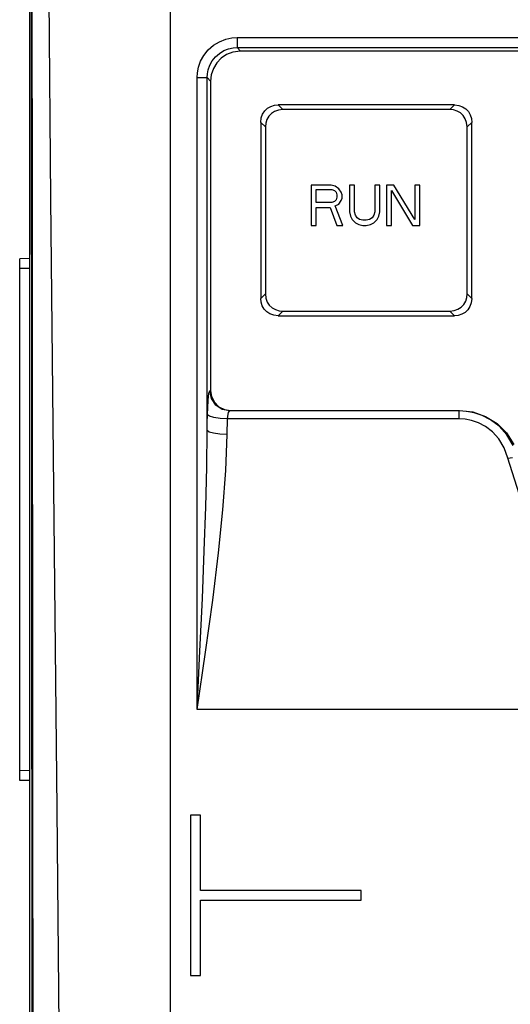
# Model space of a CAD drawing. Header units: millimetres. Extents: x 0 to 500, y 0 to 550.
# Tile 22 of 50: x 212 to 237, y 258 to 307. Entities that reach past the tile are written whole.
import ezdxf

# ---------------------------------------------------------------- set-up
doc = ezdxf.new("R2010")
doc.units = ezdxf.units.MM
doc.header["$LTSCALE"] = 35.851852
doc.layers.get('0').update_dxf_attribs({"linetype": 'CONTINUOUS'})

msp = doc.modelspace()

# ---------------------------------------------------------------- linework, layer by layer
at = {"color": 7, "linetype": 'CONTINUOUS'}
for p, q in [((219.738, 233.373), (219.738, 330.103)), ((212.738, 235.541), (212.738, 328.604)), ((212.793, 328.133), (212.856, 235.54)), ((212.796, 328.133), (212.859, 235.541)), ((212.87, 297.773), (212.84, 328.135)), ((213.793, 297.785), (213.507, 328.137)), ((221.887, 305.427), (222.184, 305.606)), ((222.184, 305.606), (222.493, 305.727)), ((222.493, 305.727), (222.788, 305.79)), ((222.788, 305.79), (223.062, 305.809)), ((223.062, 305.809), (223.062, 305.31)), ((223.062, 305.809), (274.414, 305.809)), ((221.405, 304.924), (221.622, 305.195)), ((221.622, 305.195), (221.887, 305.427)), ((221.981, 304.851), (222.179, 305.025)), ((222.179, 305.025), (222.403, 305.159)), ((222.403, 305.159), (222.634, 305.249)), ((222.853, 305.088), (222.528, 304.961)), ((222.634, 305.249), (222.856, 305.297)), ((223.233, 305.136), (222.853, 305.088)), ((222.856, 305.297), (223.062, 305.31)), ((223.062, 305.31), (223.233, 305.136)), ((223.062, 305.31), (274.414, 305.31)), ((274.244, 305.136), (223.233, 305.136)), ((221.139, 304.336), (221.243, 304.631)), ((221.243, 304.631), (221.405, 304.924)), ((221.697, 304.428), (221.818, 304.648)), ((221.818, 304.648), (221.981, 304.851)), ((222.043, 304.547), (221.876, 304.27)), ((222.261, 304.778), (222.043, 304.547)), ((222.528, 304.961), (222.261, 304.778)), ((221.07, 303.817), (221.085, 304.062)), ((221.085, 304.062), (221.139, 304.336)), ((221.579, 304), (221.619, 304.206)), ((221.619, 304.206), (221.697, 304.428)), ((221.876, 304.27), (221.773, 303.962)), ((221.07, 272.341), (221.07, 303.817)), ((221.07, 303.817), (221.251, 303.817)), ((221.251, 303.817), (221.408, 303.817)), ((221.408, 303.817), (221.519, 303.816)), ((221.519, 303.816), (221.568, 303.816)), ((221.568, 303.816), (221.579, 304)), ((221.568, 286.235), (221.568, 303.816)), ((221.568, 303.816), (221.738, 303.642)), ((221.773, 303.962), (221.738, 303.642)), ((221.738, 303.642), (221.738, 288.233)), ((224.329, 302.001), (224.432, 302.16)), ((224.432, 302.16), (224.566, 302.287)), ((224.566, 302.287), (224.732, 302.382)), ((224.732, 302.382), (224.915, 302.437)), ((224.924, 302.133), (224.766, 302.031)), ((224.915, 302.437), (225.104, 302.454)), ((225.115, 302.2), (224.924, 302.133)), ((225.104, 302.454), (225.335, 302.224)), ((233.872, 302.454), (225.104, 302.454)), ((225.335, 302.224), (225.115, 302.2)), ((233.641, 302.224), (225.335, 302.224)), ((233.641, 302.224), (233.872, 302.454)), ((233.831, 302.206), (233.641, 302.224)), ((234.014, 302.151), (233.831, 302.206)), ((233.872, 302.454), (234.093, 302.431)), ((234.179, 302.056), (234.014, 302.151)), ((234.093, 302.431), (234.283, 302.364)), ((234.283, 302.364), (234.442, 302.262)), ((234.442, 302.262), (234.57, 302.127)), ((234.57, 302.127), (234.665, 301.961)), ((224.238, 301.588), (224.262, 301.81)), ((224.262, 301.81), (224.329, 302.001)), ((224.542, 301.731), (224.487, 301.547)), ((224.637, 301.896), (224.542, 301.731)), ((224.766, 302.031), (224.637, 301.896)), ((234.314, 301.928), (234.179, 302.056)), ((234.416, 301.77), (234.314, 301.928)), ((234.483, 301.579), (234.416, 301.77)), ((234.665, 301.961), (234.721, 301.778)), ((234.721, 301.778), (234.738, 301.588)), ((224.238, 301.588), (224.238, 292.821)), ((224.238, 301.588), (224.469, 301.358)), ((224.487, 301.547), (224.469, 301.358)), ((224.469, 301.358), (224.469, 293.051)), ((234.507, 301.358), (234.483, 301.579)), ((234.507, 301.358), (234.738, 301.588)), ((234.507, 293.051), (234.507, 301.358)), ((234.738, 292.821), (234.738, 301.588)), ((226.738, 298.454), (226.738, 296.454)), ((227.738, 298.454), (226.738, 298.454)), ((226.988, 297.603), (226.988, 298.242)), ((226.988, 298.242), (227.78, 298.242)), ((227.947, 298.412), (227.738, 298.454)), ((227.78, 298.242), (227.905, 298.199)), ((227.905, 298.199), (227.988, 298.114)), ((228.113, 298.284), (227.947, 298.412)), ((228.238, 298.114), (228.113, 298.284)), ((228.655, 298.454), (228.655, 297.135)), ((228.905, 298.454), (228.655, 298.454)), ((228.905, 297.135), (228.905, 298.454)), ((229.905, 298.454), (229.905, 297.135)), ((230.155, 298.454), (229.905, 298.454)), ((230.155, 297.135), (230.155, 298.454)), ((230.488, 298.454), (230.488, 296.454)), ((230.863, 298.454), (230.488, 298.454)), ((230.738, 296.454), (230.738, 298.199)), ((230.738, 298.199), (231.78, 296.454)), ((231.905, 296.752), (230.863, 298.454)), ((231.905, 298.454), (231.905, 296.752)), ((232.155, 298.454), (231.905, 298.454)), ((232.155, 296.454), (232.155, 298.454)), ((212.898, 267.36), (212.87, 297.773)), ((214.097, 267.38), (213.793, 297.785)), ((227.988, 297.731), (227.905, 297.646)), ((227.988, 298.114), (228.03, 297.986)), ((228.03, 297.859), (227.988, 297.731)), ((228.03, 297.986), (228.03, 297.859)), ((228.113, 297.518), (228.238, 297.689)), ((228.28, 297.986), (228.238, 298.114)), ((228.238, 297.689), (228.28, 297.816)), ((228.28, 297.816), (228.28, 297.986)), ((227.78, 297.603), (226.988, 297.603)), ((226.988, 296.454), (226.988, 297.348)), ((226.988, 297.348), (227.697, 297.348)), ((227.697, 297.348), (228.03, 296.454)), ((227.905, 297.646), (227.78, 297.603)), ((227.947, 297.433), (228.113, 297.518)), ((228.322, 296.454), (227.947, 297.433)), ((228.655, 297.135), (228.697, 296.923)), ((228.697, 296.923), (228.78, 296.752)), ((228.78, 296.752), (228.947, 296.582)), ((228.947, 296.965), (228.905, 297.135)), ((229.03, 296.837), (228.947, 296.965)), ((229.155, 296.752), (229.03, 296.837)), ((229.322, 296.71), (229.155, 296.752)), ((229.488, 296.71), (229.322, 296.71)), ((229.655, 296.752), (229.488, 296.71)), ((229.78, 296.837), (229.655, 296.752)), ((229.863, 296.965), (229.78, 296.837)), ((229.905, 297.135), (229.863, 296.965)), ((229.863, 296.582), (230.03, 296.752)), ((230.03, 296.752), (230.113, 296.923)), ((230.113, 296.923), (230.155, 297.135)), ((226.738, 296.454), (226.988, 296.454)), ((228.03, 296.454), (228.322, 296.454)), ((228.947, 296.582), (229.113, 296.497)), ((229.113, 296.497), (229.322, 296.454)), ((229.322, 296.454), (229.488, 296.454)), ((229.488, 296.454), (229.697, 296.497)), ((229.697, 296.497), (229.863, 296.582)), ((230.488, 296.454), (230.738, 296.454)), ((231.78, 296.454), (232.155, 296.454)), ((212.738, 294.804), (212.238, 294.796)), ((212.238, 268.813), (212.238, 294.796)), ((212.738, 294.304), (212.238, 294.313)), ((224.238, 292.821), (224.469, 293.051)), ((224.256, 292.631), (224.238, 292.821)), ((224.469, 293.051), (224.493, 292.831)), ((224.493, 292.831), (224.56, 292.64)), ((234.434, 292.678), (234.49, 292.862)), ((234.49, 292.862), (234.507, 293.051)), ((234.738, 292.821), (234.507, 293.051)), ((234.738, 292.821), (234.714, 292.599)), ((224.311, 292.448), (224.256, 292.631)), ((224.406, 292.283), (224.311, 292.448)), ((224.533, 292.148), (224.406, 292.283)), ((224.56, 292.64), (224.661, 292.482)), ((224.661, 292.482), (224.796, 292.354)), ((224.796, 292.354), (224.962, 292.259)), ((233.862, 292.209), (234.052, 292.276)), ((234.052, 292.276), (234.211, 292.378)), ((234.211, 292.378), (234.339, 292.513)), ((234.339, 292.513), (234.434, 292.678)), ((234.647, 292.408), (234.545, 292.249)), ((234.714, 292.599), (234.647, 292.408)), ((224.692, 292.046), (224.533, 292.148)), ((224.883, 291.979), (224.692, 292.046)), ((225.104, 291.954), (224.883, 291.979)), ((224.962, 292.259), (225.146, 292.203)), ((225.104, 291.954), (225.335, 292.185)), ((225.104, 291.954), (233.872, 291.954)), ((225.146, 292.203), (225.335, 292.185)), ((225.335, 292.185), (233.641, 292.185)), ((233.641, 292.185), (233.862, 292.209)), ((233.872, 291.954), (233.641, 292.185)), ((234.061, 291.972), (233.872, 291.954)), ((234.245, 292.027), (234.061, 291.972)), ((234.41, 292.122), (234.245, 292.027)), ((234.545, 292.249), (234.41, 292.122)), ((221.613, 287.72), (221.639, 287.973)), ((221.639, 287.973), (221.67, 288.142)), ((221.67, 288.142), (221.704, 288.213)), ((221.704, 288.213), (221.738, 288.233)), ((221.781, 287.832), (221.704, 288.213)), ((221.738, 288.233), (221.787, 287.926)), ((221.787, 287.926), (221.929, 287.647)), ((221.582, 287.028), (221.594, 287.398)), ((221.594, 287.398), (221.613, 287.72)), ((221.997, 287.509), (221.781, 287.832)), ((221.929, 287.647), (222.149, 287.427)), ((222.32, 287.292), (221.997, 287.509)), ((222.149, 287.427), (222.429, 287.285)), ((221.575, 286.631), (221.582, 287.028)), ((221.681, 286.952), (221.582, 287.028)), ((221.902, 286.887), (221.681, 286.952)), ((222.216, 286.84), (221.902, 286.887)), ((222.7, 287.215), (222.32, 287.292)), ((222.429, 287.285), (222.737, 287.236)), ((222.579, 286.82), (222.59, 286.943)), ((222.59, 286.943), (222.609, 287.05)), ((222.609, 287.05), (222.635, 287.135)), ((222.635, 287.135), (222.666, 287.191)), ((222.666, 287.191), (222.7, 287.215)), ((222.7, 287.215), (222.737, 287.236)), ((234.114, 287.215), (222.7, 287.215)), ((222.737, 287.236), (234.132, 287.236)), ((234.114, 287.215), (234.132, 287.236)), ((234.114, 286.82), (234.114, 287.215)), ((234.473, 287.193), (234.114, 287.215)), ((234.132, 287.236), (234.791, 287.163)), ((234.853, 287.121), (234.473, 287.193)), ((234.791, 287.163), (235.429, 286.941)), ((235.257, 286.986), (234.853, 287.121)), ((235.676, 286.77), (235.257, 286.986)), ((235.429, 286.941), (235.995, 286.587)), ((221.568, 286.235), (221.575, 286.631)), ((222.579, 286.82), (222.216, 286.84)), ((222.564, 286.038), (222.579, 286.82)), ((234.114, 286.82), (222.579, 286.82)), ((234.413, 286.801), (234.114, 286.82)), ((234.73, 286.741), (234.413, 286.801)), ((235.066, 286.627), (234.73, 286.741)), ((235.416, 286.445), (235.066, 286.627)), ((235.765, 286.18), (235.416, 286.445)), ((236.095, 286.455), (235.676, 286.77)), ((235.995, 286.587), (236.468, 286.116)), ((236.486, 286.028), (236.095, 286.455)), ((221.545, 284.418), (221.568, 286.235)), ((221.667, 286.163), (221.568, 286.235)), ((221.888, 286.101), (221.667, 286.163)), ((222.202, 286.057), (221.888, 286.101)), ((222.564, 286.038), (222.202, 286.057)), ((222.495, 284.247), (222.564, 286.038)), ((236.09, 285.821), (235.765, 286.18)), ((236.468, 286.116), (236.829, 285.545)), ((236.805, 285.497), (236.486, 286.028)), ((236.356, 285.373), (236.09, 285.821)), ((236.529, 284.861), (236.356, 285.373)), ((236.529, 284.861), (236.76, 284.9)), ((237.21, 282.729), (236.529, 284.861)), ((221.497, 282.431), (221.545, 284.418)), ((222.351, 282.289), (222.495, 284.247)), ((221.424, 280.253), (221.497, 282.431)), ((222.133, 280.142), (222.351, 282.289)), ((221.328, 277.867), (221.424, 280.253)), ((221.844, 277.789), (222.133, 280.142)), ((221.209, 275.248), (221.328, 277.867)), ((221.488, 275.207), (221.844, 277.789)), ((221.07, 272.341), (221.209, 275.248)), ((221.07, 272.341), (221.488, 275.207)), ((276.406, 272.341), (221.07, 272.341)), ((212.738, 269.304), (212.238, 269.296)), ((212.738, 268.804), (212.238, 268.813)), ((212.924, 235.565), (212.898, 267.36)), ((214.403, 235.593), (214.097, 267.38)), ((220.743, 267.087), (220.743, 259.097)), ((221.233, 267.087), (220.743, 267.087)), ((221.233, 263.337), (221.233, 267.087)), ((229.233, 263.337), (221.233, 263.337)), ((229.233, 262.847), (229.233, 263.337)), ((221.233, 259.097), (221.233, 262.847)), ((221.233, 262.847), (229.233, 262.847)), ((221.238, 259.091), (221.238, 262.841)), ((220.738, 259.091), (221.238, 259.091)), ((220.743, 259.097), (221.233, 259.097))]:
    msp.add_line(p, q, dxfattribs=at)

doc.saveas('drawing.dxf')
